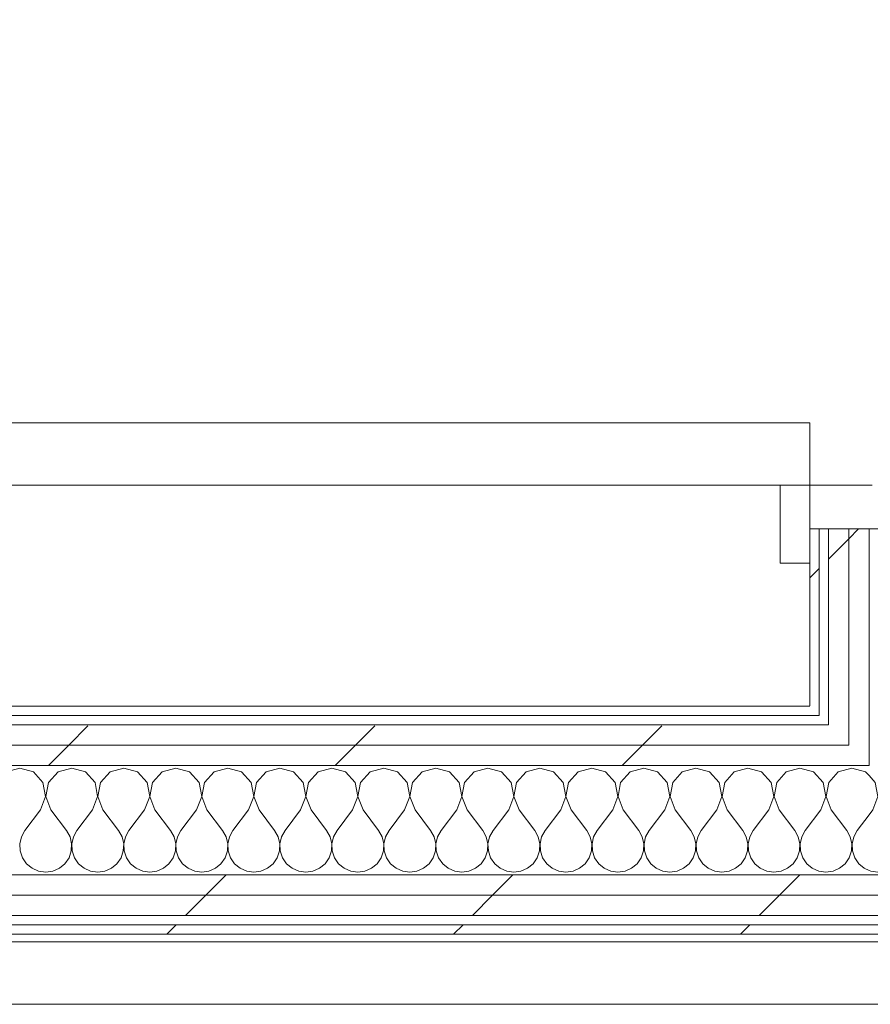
# Model space of a CAD drawing. Header units: millimetres. Extents: x -40968 to 11883, y -18816 to 4378.
# Tile 183 of 209: x 2117 to 2662, y -17322 to -16691. Entities that reach past the tile are written whole.
import ezdxf

# ---------------------------------------------------------------- set-up
doc = ezdxf.new("R2010")
doc.units = ezdxf.units.MM
doc.header["$MEASUREMENT"] = 0
doc.linetypes.add('Wipeout_Contour', pattern=[1000, 0, -1000])
for name, color, linetype in [('Nuevo_08_E_Envans secs', 7, 'Continuous'), ('Nuevo_12_FAÇ_Façana', 7, 'Continuous'), ('Nuevo_Puertas Archicad', 7, 'Continuous')]:
    doc.layers.add(name, color=color, linetype=linetype)
for name, color, linetype, lineweight in [('Nuevo_08_E_Envans secs_Pluma_Nº__1', 7, 'Continuous', 5), ('Nuevo_12_FAÇ_Façana_Pluma_Nº__1', 7, 'Continuous', 5), ('Nuevo_Puertas Archicad_Pluma_Nº__1', 7, 'Continuous', 5)]:
    doc.layers.add(name, color=color, linetype=linetype, lineweight=lineweight)
for name, color, linetype, lineweight, true_color in [('Nuevo_08_E_Envans secs_Pluma_Nº__171', 171, 'Continuous', 13, 0xaaaaff), ('Nuevo_08_E_Envans secs_Pluma_Nº__177', 7, 'Continuous', 15, 0xf7e046), ('Nuevo_12_FAÇ_Façana_Pluma_Nº__102', 7, 'Continuous', 5, 0xcccccc), ('Nuevo_12_FAÇ_Façana_Pluma_Nº__171', 171, 'Continuous', 13, 0xaaaaff), ('Nuevo_12_FAÇ_Façana_Pluma_Nº__177', 7, 'Continuous', 15, 0xf7e046), ('Nuevo_Puertas Archicad_Pluma_Nº__3', 7, 'Continuous', 5, 0xa4a4a4)]:
    doc.layers.add(name, color=color, linetype=linetype, lineweight=lineweight, true_color=true_color)
pattern_1 = [(45, (0, 0), (-183.8478, 183.8478), [195, -65]), (45, (7e-14, 183.85), (-183.8478, 183.8478), [195, -65])]

# ---------------------------------------------------------------- blocks, each defined once
blk = doc.blocks.new('Puerta 27_7')
at = {"layer": 'Nuevo_Puertas Archicad_Pluma_Nº__1', "color": 7, "linetype": 'Continuous', "lineweight": 5}
for p, q in [((482, 0), (482, 1044)), ((522, 1044), (522, 0)), ((522, 19), (572, 19)), ((522, 0), (522, 19)), ((572, 19), (572, 0)), ((522, 0), (482, 0)), ((572, 0), (522, 0)), ((550, 0), (522, 0)), ((522, 0), (522, -40)), ((550, -146), (550, 0)), ((550, 0), (550, -6)), ((550, 0), (550, -6)), ((550, 0), (572, 0)), ((550, 0), (572, 0)), ((550, -6), (550, -12)), ((550, -6), (550, -12)), ((550, -12), (550, -25)), ((550, -12), (550, -25)), ((550, -25), (550, -38)), ((550, -25), (550, -38)), ((550, -38), (550, -108)), ((550, -38), (550, -108))]:
    blk.add_line(p, q, dxfattribs=at)
at = {"layer": 'Nuevo_Puertas Archicad_Pluma_Nº__3', "color": 253, "linetype": 'Continuous', "lineweight": 5, "true_color": 0xa4a4a4}
blk.add_arc((522, 0), 1044, 90, 180, dxfattribs=at)
blk = doc.blocks.new('Muro_74_1', base_point=(2622.91, -17276.98))
at = {"color": 254, "linetype": 'Wipeout_Contour', "lineweight": 0, "ltscale": 69099.893165}
blk.add_wipeout([(2622.91, -17130.98), (2628.91, -17130.98), (2628.91, -17017.48), (2622.91, -17017.48)], dxfattribs=at).dxf.layer = 'Nuevo_08_E_Envans secs'
at = {"color": 254, "linetype": 'Wipeout_Contour', "lineweight": 0, "ltscale": 69353.479886}
blk.add_wipeout([(2647.91, -17136.98), (2660.91, -17136.98), (2660.91, -17130.98), (2647.91, -17130.98)], dxfattribs=at).dxf.layer = 'Nuevo_08_E_Envans secs'
at = {"layer": 'Nuevo_08_E_Envans secs_Pluma_Nº__171', "linetype": 'Continuous', "lineweight": 13, "true_color": 0xaaaaff}
h = blk.add_hatch(dxfattribs=at)
h.set_pattern_fill('Panellat_HPL_0001', color=161, style=0, pattern_type=2)
h.set_pattern_definition(pattern_1)
h.paths.add_polyline_path([(2622.91, -17130.98), (2628.91, -17130.98), (2628.91, -17017.48), (2622.91, -17017.48)])
at = {"layer": 'Nuevo_08_E_Envans secs_Pluma_Nº__177', "linetype": 'Continuous', "lineweight": 15, "true_color": 0xf7e046}
h = blk.add_hatch(dxfattribs=at)
h.set_pattern_fill('Panellat_HPL_0001', color=53, style=0, pattern_type=2)
h.set_pattern_definition(pattern_1)
h.paths.add_polyline_path([(2647.91, -17136.98), (2660.91, -17136.98), (2660.91, -17130.98), (2647.91, -17130.98)])
at = {"layer": 'Nuevo_08_E_Envans secs_Pluma_Nº__1', "color": 7, "linetype": 'Continuous', "lineweight": 5}
for p, q in [((2622.91, -17017.48), (2622.91, -17039.48)), ((2622.91, -17017.48), (2628.91, -17017.48)), ((2628.91, -17130.98), (2628.91, -17017.48))]:
    blk.add_line(p, q, dxfattribs=at)
at = {"layer": 'Nuevo_08_E_Envans secs_Pluma_Nº__1', "color": 7, "linetype": 'Continuous', "lineweight": 5, "flags": 128}
blk.add_lwpolyline([(2622.91, -17017.48), (2622.91, -17130.98)], dxfattribs=at)
at = {"layer": 'Nuevo_12_FAÇ_Façana_Pluma_Nº__1', "color": 7, "linetype": 'Continuous', "lineweight": 5}
blk.add_line((2628.91, -17130.98), (2628.91, -17136.98), dxfattribs=at)
at = {"color": 254, "linetype": 'Wipeout_Contour', "lineweight": 0, "ltscale": 69345.538}
blk.add_wipeout([(2634.91, -17136.98), (2647.91, -17136.98), (2647.91, -17130.98), (2634.91, -17130.98)], dxfattribs=at).dxf.layer = 'Nuevo_08_E_Envans secs'
at = {"layer": 'Nuevo_08_E_Envans secs_Pluma_Nº__177', "linetype": 'Continuous', "lineweight": 15, "true_color": 0xf7e046}
h = blk.add_hatch(dxfattribs=at)
h.set_pattern_fill('Panellat_HPL_0001', color=53, style=0, pattern_type=2)
h.set_pattern_definition(pattern_1)
h.paths.add_polyline_path([(2634.91, -17136.98), (2647.91, -17136.98), (2647.91, -17130.98), (2634.91, -17130.98)])
at = {"color": 254, "linetype": 'Wipeout_Contour', "lineweight": 0, "ltscale": 69117.317788}
blk.add_wipeout([(2647.91, -17130.98), (2660.91, -17130.98), (2660.91, -17017.48), (2647.91, -17017.48)], dxfattribs=at).dxf.layer = 'Nuevo_08_E_Envans secs'
at = {"color": 254, "linetype": 'Wipeout_Contour', "lineweight": 0, "ltscale": 69377.197058}
blk.add_wipeout([(2647.91, -17142.98), (2660.91, -17142.98), (2660.91, -17136.98), (2647.91, -17136.98)], dxfattribs=at).dxf.layer = 'Nuevo_08_E_Envans secs'
at = {"layer": 'Nuevo_08_E_Envans secs_Pluma_Nº__177', "linetype": 'Continuous', "lineweight": 15, "true_color": 0xf7e046}
h = blk.add_hatch(dxfattribs=at)
h.set_pattern_fill('Panellat_HPL_0001', color=53, style=0, pattern_type=2)
h.set_pattern_definition(pattern_1)
h.paths.add_polyline_path([(2647.91, -17130.98), (2660.91, -17130.98), (2660.91, -17017.48), (2647.91, -17017.48)])
h = blk.add_hatch(dxfattribs=at)
h.set_pattern_fill('Panellat_HPL_0001', color=53, style=0, pattern_type=2)
h.set_pattern_definition(pattern_1)
h.paths.add_polyline_path([(2647.91, -17142.98), (2660.91, -17142.98), (2660.91, -17136.98), (2647.91, -17136.98)])
at = {"layer": 'Nuevo_08_E_Envans secs_Pluma_Nº__1', "color": 7, "linetype": 'Continuous', "lineweight": 5}
for p, q in [((2660.91, -17130.98), (2660.91, -17017.48)), ((2660.91, -17017.48), (2730.91, -17017.48))]:
    blk.add_line(p, q, dxfattribs=at)
at = {"layer": 'Nuevo_12_FAÇ_Façana_Pluma_Nº__1', "color": 7, "linetype": 'Continuous', "lineweight": 5}
blk.add_line((2660.91, -17130.98), (2660.91, -17136.98), dxfattribs=at)
at = {"color": 254, "linetype": 'Wipeout_Contour', "lineweight": 0, "ltscale": 69109.348671}
blk.add_wipeout([(2634.91, -17130.98), (2647.91, -17130.98), (2647.91, -17017.48), (2634.91, -17017.48)], dxfattribs=at).dxf.layer = 'Nuevo_08_E_Envans secs'
at = {"color": 254, "linetype": 'Wipeout_Contour', "lineweight": 0, "ltscale": 69369.257888}
blk.add_wipeout([(2634.91, -17142.98), (2647.91, -17142.98), (2647.91, -17136.98), (2634.91, -17136.98)], dxfattribs=at).dxf.layer = 'Nuevo_08_E_Envans secs'
at = {"layer": 'Nuevo_08_E_Envans secs_Pluma_Nº__177', "linetype": 'Continuous', "lineweight": 15, "true_color": 0xf7e046}
h = blk.add_hatch(dxfattribs=at)
h.set_pattern_fill('Panellat_HPL_0001', color=53, style=0, pattern_type=2)
h.set_pattern_definition(pattern_1)
h.paths.add_polyline_path([(2634.91, -17130.98), (2647.91, -17130.98), (2647.91, -17017.48), (2634.91, -17017.48)])
h = blk.add_hatch(dxfattribs=at)
h.set_pattern_fill('Panellat_HPL_0001', color=53, style=0, pattern_type=2)
h.set_pattern_definition(pattern_1)
h.paths.add_polyline_path([(2634.91, -17142.98), (2647.91, -17142.98), (2647.91, -17136.98), (2634.91, -17136.98)])
at = {"layer": 'Nuevo_08_E_Envans secs_Pluma_Nº__1', "color": 7, "linetype": 'Continuous', "lineweight": 5}
for p, q in [((2628.91, -17017.48), (2634.91, -17017.48)), ((2634.91, -17130.98), (2634.91, -17017.48)), ((2634.91, -17017.48), (2647.91, -17017.48)), ((2647.91, -17130.98), (2647.91, -17017.48)), ((2647.91, -17017.48), (2660.91, -17017.48))]:
    blk.add_line(p, q, dxfattribs=at)
at = {"layer": 'Nuevo_12_FAÇ_Façana_Pluma_Nº__1', "color": 7, "linetype": 'Continuous', "lineweight": 5}
for p, q in [((2634.91, -17130.98), (2634.91, -17136.98)), ((2647.91, -17130.98), (2647.91, -17136.98)), ((2634.91, -17136.98), (2634.91, -17142.98))]:
    blk.add_line(p, q, dxfattribs=at)
at = {"layer": 'Nuevo_Puertas Archicad', "color": 253, "linetype": 'Continuous', "lineweight": 5, "true_color": 0xa4a4a6, "xscale": -1, "zscale": 1000, "rotation": 90}
blk.add_blockref('Puerta 27_7', (2622.91, -16467.48), dxfattribs=at)
at = {"color": 254, "linetype": 'Wipeout_Contour', "lineweight": 0, "ltscale": 69414.749796}
blk.add_wipeout([(2647.91, -17155.98), (2660.91, -17155.98), (2660.91, -17142.98), (2647.91, -17142.98)], dxfattribs=at).dxf.layer = 'Nuevo_08_E_Envans secs'
at = {"layer": 'Nuevo_08_E_Envans secs_Pluma_Nº__177', "linetype": 'Continuous', "lineweight": 15, "true_color": 0xf7e046}
h = blk.add_hatch(dxfattribs=at)
h.set_pattern_fill('Panellat_HPL_0001', color=53, style=0, pattern_type=2)
h.set_pattern_definition(pattern_1)
h.paths.add_polyline_path([(2647.91, -17155.98), (2660.91, -17155.98), (2660.91, -17142.98), (2647.91, -17142.98)])
at = {"layer": 'Nuevo_12_FAÇ_Façana_Pluma_Nº__1', "color": 7, "linetype": 'Continuous', "lineweight": 5}
for p, q in [((2647.91, -17136.98), (2647.91, -17142.98)), ((2660.91, -17136.98), (2660.91, -17142.98)), ((2647.91, -17142.98), (2647.91, -17155.98)), ((2660.91, -17142.98), (2660.91, -17155.98)), ((2660.91, -17155.98), (2660.91, -17168.98))]:
    blk.add_line(p, q, dxfattribs=at)
blk = doc.blocks.new('*X134')
at = {"layer": 'Nuevo_12_FAÇ_Façana_Pluma_Nº__102', "color": 254, "linetype": 'Continuous', "lineweight": 5, "true_color": 0xcccccc}
for p, q in [((2664.91, -17179.86), (2660.91, -17175.48)), ((2674.57, -17173.13), (2668.43, -17179.86)), ((2683.33, -17170.64), (2674.57, -17173.13)), ((2692.1, -17173.13), (2683.33, -17170.64)), ((2698.24, -17179.86), (2692.1, -17173.13)), ((2707.9, -17173.13), (2701.76, -17179.86)), ((2716.67, -17170.64), (2707.9, -17173.13)), ((2725.43, -17173.13), (2716.67, -17170.64)), ((2730.91, -17179.13), (2725.43, -17173.13)), ((2666.6, -17188.81), (2664.91, -17179.86)), ((2668.43, -17179.86), (2666.73, -17188.81)), ((2699.93, -17188.81), (2698.24, -17179.86)), ((2701.76, -17179.86), (2700.07, -17188.81)), ((2663.33, -17197.31), (2666.6, -17188.81)), ((2666.73, -17188.81), (2670, -17197.31)), ((2696.67, -17197.31), (2699.93, -17188.81)), ((2700.07, -17188.81), (2703.33, -17197.31)), ((2663.33, -17197.31), (2660.91, -17200.54)), ((2670, -17197.31), (2680, -17210.64)), ((2696.67, -17197.31), (2686.67, -17210.64)), ((2703.33, -17197.31), (2713.33, -17210.64)), ((2730, -17197.31), (2720, -17210.64)), ((2730, -17197.31), (2730.91, -17194.93)), ((2682.23, -17214.67), (2680, -17210.64)), ((2686.67, -17210.64), (2684.44, -17214.67)), ((2715.56, -17214.67), (2713.33, -17210.64)), ((2720, -17210.64), (2717.77, -17214.67)), ((2683.27, -17219.15), (2682.23, -17214.67)), ((2683.04, -17223.74), (2683.27, -17219.15)), ((2684.44, -17214.67), (2683.4, -17219.15)), ((2683.4, -17219.15), (2683.62, -17223.74)), ((2716.6, -17219.15), (2715.56, -17214.67)), ((2716.38, -17223.74), (2716.6, -17219.15)), ((2717.77, -17214.67), (2716.73, -17219.15)), ((2716.73, -17219.15), (2716.96, -17223.74)), ((2681.57, -17228.1), (2683.04, -17223.74)), ((2683.62, -17223.74), (2685.09, -17228.1)), ((2714.91, -17228.1), (2716.38, -17223.74)), ((2716.96, -17223.74), (2718.43, -17228.1)), ((2675.43, -17234.82), (2678.97, -17231.89)), ((2678.97, -17231.89), (2681.57, -17228.1)), ((2685.09, -17228.1), (2687.7, -17231.89)), ((2687.7, -17231.89), (2691.24, -17234.82)), ((2708.76, -17234.82), (2712.3, -17231.89)), ((2712.3, -17231.89), (2714.91, -17228.1)), ((2718.43, -17228.1), (2721.03, -17231.89)), ((2721.03, -17231.89), (2724.57, -17234.82)), ((2660.91, -17236.15), (2662.11, -17236.67)), ((2662.11, -17236.67), (2666.67, -17237.31)), ((2666.67, -17237.31), (2671.22, -17236.67)), ((2671.22, -17236.67), (2675.43, -17234.82)), ((2691.24, -17234.82), (2695.45, -17236.67)), ((2695.45, -17236.67), (2700, -17237.31)), ((2700, -17237.31), (2704.55, -17236.67)), ((2704.55, -17236.67), (2708.76, -17234.82)), ((2724.57, -17234.82), (2728.78, -17236.67)), ((2728.78, -17236.67), (2730.91, -17236.97))]:
    blk.add_line(p, q, dxfattribs=at)
blk = doc.blocks.new('*X135')
at = {"layer": 'Nuevo_12_FAÇ_Façana_Pluma_Nº__102', "color": 254, "linetype": 'Continuous', "lineweight": 5, "true_color": 0xcccccc}
for p, q in [((2116.67, -17170.64), (2107.9, -17173.13)), ((2125.43, -17173.13), (2116.67, -17170.64)), ((2131.57, -17179.86), (2125.43, -17173.13)), ((2141.24, -17173.13), (2135.09, -17179.86)), ((2150, -17170.64), (2141.24, -17173.13)), ((2158.76, -17173.13), (2150, -17170.64)), ((2164.91, -17179.86), (2158.76, -17173.13)), ((2174.57, -17173.13), (2168.43, -17179.86)), ((2183.33, -17170.64), (2174.57, -17173.13)), ((2192.1, -17173.13), (2183.33, -17170.64)), ((2198.24, -17179.86), (2192.1, -17173.13)), ((2207.9, -17173.13), (2201.76, -17179.86)), ((2216.67, -17170.64), (2207.9, -17173.13)), ((2225.43, -17173.13), (2216.67, -17170.64)), ((2231.57, -17179.86), (2225.43, -17173.13)), ((2241.24, -17173.13), (2235.09, -17179.86)), ((2250, -17170.64), (2241.24, -17173.13)), ((2258.76, -17173.13), (2250, -17170.64)), ((2264.91, -17179.86), (2258.76, -17173.13)), ((2274.57, -17173.13), (2268.43, -17179.86)), ((2283.33, -17170.64), (2274.57, -17173.13)), ((2292.1, -17173.13), (2283.33, -17170.64)), ((2298.24, -17179.86), (2292.1, -17173.13)), ((2307.9, -17173.13), (2301.76, -17179.86)), ((2316.67, -17170.64), (2307.9, -17173.13)), ((2325.43, -17173.13), (2316.67, -17170.64)), ((2331.57, -17179.86), (2325.43, -17173.13)), ((2341.24, -17173.13), (2335.09, -17179.86)), ((2350, -17170.64), (2341.24, -17173.13)), ((2358.76, -17173.13), (2350, -17170.64)), ((2364.91, -17179.86), (2358.76, -17173.13)), ((2374.57, -17173.13), (2368.43, -17179.86)), ((2383.33, -17170.64), (2374.57, -17173.13)), ((2392.1, -17173.13), (2383.33, -17170.64)), ((2398.24, -17179.86), (2392.1, -17173.13)), ((2407.9, -17173.13), (2401.76, -17179.86)), ((2416.67, -17170.64), (2407.9, -17173.13)), ((2425.43, -17173.13), (2416.67, -17170.64)), ((2431.57, -17179.86), (2425.43, -17173.13)), ((2441.24, -17173.13), (2435.09, -17179.86)), ((2450, -17170.64), (2441.24, -17173.13)), ((2458.76, -17173.13), (2450, -17170.64)), ((2464.91, -17179.86), (2458.76, -17173.13)), ((2474.57, -17173.13), (2468.43, -17179.86)), ((2483.33, -17170.64), (2474.57, -17173.13)), ((2492.1, -17173.13), (2483.33, -17170.64)), ((2498.24, -17179.86), (2492.1, -17173.13)), ((2507.9, -17173.13), (2501.76, -17179.86)), ((2516.67, -17170.64), (2507.9, -17173.13)), ((2525.43, -17173.13), (2516.67, -17170.64)), ((2531.57, -17179.86), (2525.43, -17173.13)), ((2541.24, -17173.13), (2535.09, -17179.86)), ((2550, -17170.64), (2541.24, -17173.13)), ((2558.76, -17173.13), (2550, -17170.64)), ((2564.91, -17179.86), (2558.76, -17173.13)), ((2574.57, -17173.13), (2568.43, -17179.86)), ((2583.33, -17170.64), (2574.57, -17173.13)), ((2592.1, -17173.13), (2583.33, -17170.64)), ((2598.24, -17179.86), (2592.1, -17173.13)), ((2607.9, -17173.13), (2601.76, -17179.86)), ((2616.67, -17170.64), (2607.9, -17173.13)), ((2625.43, -17173.13), (2616.67, -17170.64)), ((2631.57, -17179.86), (2625.43, -17173.13)), ((2641.24, -17173.13), (2635.09, -17179.86)), ((2650, -17170.64), (2641.24, -17173.13)), ((2658.76, -17173.13), (2650, -17170.64)), ((2660.91, -17175.48), (2658.76, -17173.13)), ((2133.27, -17188.81), (2131.57, -17179.86)), ((2135.09, -17179.86), (2133.4, -17188.81)), ((2166.6, -17188.81), (2164.91, -17179.86)), ((2168.43, -17179.86), (2166.73, -17188.81)), ((2199.93, -17188.81), (2198.24, -17179.86)), ((2201.76, -17179.86), (2200.07, -17188.81)), ((2233.27, -17188.81), (2231.57, -17179.86)), ((2235.09, -17179.86), (2233.4, -17188.81)), ((2266.6, -17188.81), (2264.91, -17179.86)), ((2268.43, -17179.86), (2266.73, -17188.81)), ((2299.93, -17188.81), (2298.24, -17179.86)), ((2301.76, -17179.86), (2300.07, -17188.81)), ((2333.27, -17188.81), (2331.57, -17179.86)), ((2335.09, -17179.86), (2333.4, -17188.81)), ((2366.6, -17188.81), (2364.91, -17179.86)), ((2368.43, -17179.86), (2366.73, -17188.81)), ((2399.93, -17188.81), (2398.24, -17179.86)), ((2401.76, -17179.86), (2400.07, -17188.81)), ((2433.27, -17188.81), (2431.57, -17179.86)), ((2435.09, -17179.86), (2433.4, -17188.81)), ((2466.6, -17188.81), (2464.91, -17179.86)), ((2468.43, -17179.86), (2466.73, -17188.81)), ((2499.93, -17188.81), (2498.24, -17179.86)), ((2501.76, -17179.86), (2500.07, -17188.81)), ((2533.27, -17188.81), (2531.57, -17179.86)), ((2535.09, -17179.86), (2533.4, -17188.81)), ((2566.6, -17188.81), (2564.91, -17179.86)), ((2568.43, -17179.86), (2566.73, -17188.81)), ((2599.93, -17188.81), (2598.24, -17179.86)), ((2601.76, -17179.86), (2600.07, -17188.81)), ((2633.27, -17188.81), (2631.57, -17179.86)), ((2635.09, -17179.86), (2633.4, -17188.81)), ((2130, -17197.31), (2133.27, -17188.81)), ((2133.4, -17188.81), (2136.67, -17197.31)), ((2163.33, -17197.31), (2166.6, -17188.81)), ((2166.73, -17188.81), (2170, -17197.31)), ((2196.67, -17197.31), (2199.93, -17188.81)), ((2200.07, -17188.81), (2203.33, -17197.31)), ((2230, -17197.31), (2233.27, -17188.81)), ((2233.4, -17188.81), (2236.67, -17197.31)), ((2263.33, -17197.31), (2266.6, -17188.81)), ((2266.73, -17188.81), (2270, -17197.31)), ((2296.67, -17197.31), (2299.93, -17188.81)), ((2300.07, -17188.81), (2303.33, -17197.31)), ((2330, -17197.31), (2333.27, -17188.81)), ((2333.4, -17188.81), (2336.67, -17197.31)), ((2363.33, -17197.31), (2366.6, -17188.81)), ((2366.73, -17188.81), (2370, -17197.31)), ((2396.67, -17197.31), (2399.93, -17188.81)), ((2400.07, -17188.81), (2403.33, -17197.31)), ((2430, -17197.31), (2433.27, -17188.81)), ((2433.4, -17188.81), (2436.67, -17197.31)), ((2463.33, -17197.31), (2466.6, -17188.81)), ((2466.73, -17188.81), (2470, -17197.31)), ((2496.67, -17197.31), (2499.93, -17188.81)), ((2500.07, -17188.81), (2503.33, -17197.31)), ((2530, -17197.31), (2533.27, -17188.81)), ((2533.4, -17188.81), (2536.67, -17197.31)), ((2563.33, -17197.31), (2566.6, -17188.81)), ((2566.73, -17188.81), (2570, -17197.31)), ((2596.67, -17197.31), (2599.93, -17188.81)), ((2600.07, -17188.81), (2603.33, -17197.31)), ((2630, -17197.31), (2633.27, -17188.81)), ((2633.4, -17188.81), (2636.67, -17197.31)), ((2130, -17197.31), (2120, -17210.64)), ((2136.67, -17197.31), (2146.67, -17210.64)), ((2163.33, -17197.31), (2153.33, -17210.64)), ((2170, -17197.31), (2180, -17210.64)), ((2196.67, -17197.31), (2186.67, -17210.64)), ((2203.33, -17197.31), (2213.33, -17210.64)), ((2230, -17197.31), (2220, -17210.64)), ((2236.67, -17197.31), (2246.67, -17210.64)), ((2263.33, -17197.31), (2253.33, -17210.64)), ((2270, -17197.31), (2280, -17210.64)), ((2296.67, -17197.31), (2286.67, -17210.64)), ((2303.33, -17197.31), (2313.33, -17210.64)), ((2330, -17197.31), (2320, -17210.64)), ((2336.67, -17197.31), (2346.67, -17210.64)), ((2363.33, -17197.31), (2353.33, -17210.64)), ((2370, -17197.31), (2380, -17210.64)), ((2396.67, -17197.31), (2386.67, -17210.64)), ((2403.33, -17197.31), (2413.33, -17210.64)), ((2430, -17197.31), (2420, -17210.64)), ((2436.67, -17197.31), (2446.67, -17210.64)), ((2463.33, -17197.31), (2453.33, -17210.64)), ((2470, -17197.31), (2480, -17210.64)), ((2496.67, -17197.31), (2486.67, -17210.64)), ((2503.33, -17197.31), (2513.33, -17210.64)), ((2530, -17197.31), (2520, -17210.64)), ((2536.67, -17197.31), (2546.67, -17210.64)), ((2563.33, -17197.31), (2553.33, -17210.64)), ((2570, -17197.31), (2580, -17210.64)), ((2596.67, -17197.31), (2586.67, -17210.64)), ((2603.33, -17197.31), (2613.33, -17210.64)), ((2630, -17197.31), (2620, -17210.64)), ((2636.67, -17197.31), (2646.67, -17210.64)), ((2660.91, -17200.54), (2653.33, -17210.64)), ((2120, -17210.64), (2117.77, -17214.67)), ((2148.89, -17214.67), (2146.67, -17210.64)), ((2153.33, -17210.64), (2151.11, -17214.67)), ((2182.23, -17214.67), (2180, -17210.64)), ((2186.67, -17210.64), (2184.44, -17214.67)), ((2215.56, -17214.67), (2213.33, -17210.64)), ((2220, -17210.64), (2217.77, -17214.67)), ((2248.89, -17214.67), (2246.67, -17210.64)), ((2253.33, -17210.64), (2251.11, -17214.67)), ((2282.23, -17214.67), (2280, -17210.64)), ((2286.67, -17210.64), (2284.44, -17214.67)), ((2315.56, -17214.67), (2313.33, -17210.64)), ((2320, -17210.64), (2317.77, -17214.67)), ((2348.89, -17214.67), (2346.67, -17210.64)), ((2353.33, -17210.64), (2351.11, -17214.67)), ((2382.23, -17214.67), (2380, -17210.64)), ((2386.67, -17210.64), (2384.44, -17214.67)), ((2415.56, -17214.67), (2413.33, -17210.64)), ((2420, -17210.64), (2417.77, -17214.67)), ((2448.89, -17214.67), (2446.67, -17210.64)), ((2453.33, -17210.64), (2451.11, -17214.67)), ((2482.23, -17214.67), (2480, -17210.64)), ((2486.67, -17210.64), (2484.44, -17214.67)), ((2515.56, -17214.67), (2513.33, -17210.64)), ((2520, -17210.64), (2517.77, -17214.67)), ((2548.89, -17214.67), (2546.67, -17210.64)), ((2553.33, -17210.64), (2551.11, -17214.67)), ((2582.23, -17214.67), (2580, -17210.64)), ((2586.67, -17210.64), (2584.44, -17214.67)), ((2615.56, -17214.67), (2613.33, -17210.64)), ((2620, -17210.64), (2617.77, -17214.67)), ((2648.89, -17214.67), (2646.67, -17210.64)), ((2653.33, -17210.64), (2651.11, -17214.67)), ((2117.77, -17214.67), (2116.73, -17219.15)), ((2116.73, -17219.15), (2116.96, -17223.74)), ((2149.93, -17219.15), (2148.89, -17214.67)), ((2149.71, -17223.74), (2149.93, -17219.15)), ((2151.11, -17214.67), (2150.07, -17219.15)), ((2150.07, -17219.15), (2150.29, -17223.74)), ((2183.27, -17219.15), (2182.23, -17214.67)), ((2183.04, -17223.74), (2183.27, -17219.15)), ((2184.44, -17214.67), (2183.4, -17219.15)), ((2183.4, -17219.15), (2183.62, -17223.74)), ((2216.6, -17219.15), (2215.56, -17214.67)), ((2216.38, -17223.74), (2216.6, -17219.15)), ((2217.77, -17214.67), (2216.73, -17219.15)), ((2216.73, -17219.15), (2216.96, -17223.74)), ((2249.93, -17219.15), (2248.89, -17214.67)), ((2249.71, -17223.74), (2249.93, -17219.15)), ((2251.11, -17214.67), (2250.07, -17219.15)), ((2250.07, -17219.15), (2250.29, -17223.74)), ((2283.27, -17219.15), (2282.23, -17214.67)), ((2283.04, -17223.74), (2283.27, -17219.15)), ((2284.44, -17214.67), (2283.4, -17219.15)), ((2283.4, -17219.15), (2283.62, -17223.74)), ((2316.6, -17219.15), (2315.56, -17214.67)), ((2316.38, -17223.74), (2316.6, -17219.15)), ((2317.77, -17214.67), (2316.73, -17219.15)), ((2316.73, -17219.15), (2316.96, -17223.74)), ((2349.93, -17219.15), (2348.89, -17214.67)), ((2349.71, -17223.74), (2349.93, -17219.15)), ((2351.11, -17214.67), (2350.07, -17219.15)), ((2350.07, -17219.15), (2350.29, -17223.74)), ((2383.27, -17219.15), (2382.23, -17214.67)), ((2383.04, -17223.74), (2383.27, -17219.15)), ((2384.44, -17214.67), (2383.4, -17219.15)), ((2383.4, -17219.15), (2383.62, -17223.74)), ((2416.6, -17219.15), (2415.56, -17214.67)), ((2416.38, -17223.74), (2416.6, -17219.15)), ((2417.77, -17214.67), (2416.73, -17219.15)), ((2416.73, -17219.15), (2416.96, -17223.74)), ((2449.93, -17219.15), (2448.89, -17214.67)), ((2449.71, -17223.74), (2449.93, -17219.15)), ((2451.11, -17214.67), (2450.07, -17219.15)), ((2450.07, -17219.15), (2450.29, -17223.74)), ((2483.27, -17219.15), (2482.23, -17214.67)), ((2483.04, -17223.74), (2483.27, -17219.15)), ((2484.44, -17214.67), (2483.4, -17219.15)), ((2483.4, -17219.15), (2483.62, -17223.74)), ((2516.6, -17219.15), (2515.56, -17214.67)), ((2516.38, -17223.74), (2516.6, -17219.15)), ((2517.77, -17214.67), (2516.73, -17219.15)), ((2516.73, -17219.15), (2516.96, -17223.74)), ((2549.93, -17219.15), (2548.89, -17214.67)), ((2549.71, -17223.74), (2549.93, -17219.15)), ((2551.11, -17214.67), (2550.07, -17219.15)), ((2550.07, -17219.15), (2550.29, -17223.74)), ((2583.27, -17219.15), (2582.23, -17214.67)), ((2583.04, -17223.74), (2583.27, -17219.15)), ((2584.44, -17214.67), (2583.4, -17219.15)), ((2583.4, -17219.15), (2583.62, -17223.74)), ((2616.6, -17219.15), (2615.56, -17214.67)), ((2616.38, -17223.74), (2616.6, -17219.15)), ((2617.77, -17214.67), (2616.73, -17219.15)), ((2616.73, -17219.15), (2616.96, -17223.74)), ((2649.93, -17219.15), (2648.89, -17214.67)), ((2649.71, -17223.74), (2649.93, -17219.15)), ((2651.11, -17214.67), (2650.07, -17219.15)), ((2650.07, -17219.15), (2650.29, -17223.74)), ((2116.96, -17223.74), (2118.43, -17228.1)), ((2148.24, -17228.1), (2149.71, -17223.74)), ((2150.29, -17223.74), (2151.76, -17228.1)), ((2181.57, -17228.1), (2183.04, -17223.74)), ((2183.62, -17223.74), (2185.09, -17228.1)), ((2214.91, -17228.1), (2216.38, -17223.74)), ((2216.96, -17223.74), (2218.43, -17228.1)), ((2248.24, -17228.1), (2249.71, -17223.74)), ((2250.29, -17223.74), (2251.76, -17228.1)), ((2281.57, -17228.1), (2283.04, -17223.74)), ((2283.62, -17223.74), (2285.09, -17228.1)), ((2314.91, -17228.1), (2316.38, -17223.74)), ((2316.96, -17223.74), (2318.43, -17228.1)), ((2348.24, -17228.1), (2349.71, -17223.74)), ((2350.29, -17223.74), (2351.76, -17228.1)), ((2381.57, -17228.1), (2383.04, -17223.74)), ((2383.62, -17223.74), (2385.09, -17228.1)), ((2414.91, -17228.1), (2416.38, -17223.74)), ((2416.96, -17223.74), (2418.43, -17228.1)), ((2448.24, -17228.1), (2449.71, -17223.74)), ((2450.29, -17223.74), (2451.76, -17228.1)), ((2481.57, -17228.1), (2483.04, -17223.74)), ((2483.62, -17223.74), (2485.09, -17228.1)), ((2514.91, -17228.1), (2516.38, -17223.74)), ((2516.96, -17223.74), (2518.43, -17228.1)), ((2548.24, -17228.1), (2549.71, -17223.74)), ((2550.29, -17223.74), (2551.76, -17228.1)), ((2581.57, -17228.1), (2583.04, -17223.74)), ((2583.62, -17223.74), (2585.09, -17228.1)), ((2614.91, -17228.1), (2616.38, -17223.74)), ((2616.96, -17223.74), (2618.43, -17228.1)), ((2648.24, -17228.1), (2649.71, -17223.74)), ((2650.29, -17223.74), (2651.76, -17228.1)), ((2118.43, -17228.1), (2121.03, -17231.89)), ((2121.03, -17231.89), (2124.57, -17234.82)), ((2142.1, -17234.82), (2145.64, -17231.89)), ((2145.64, -17231.89), (2148.24, -17228.1)), ((2151.76, -17228.1), (2154.36, -17231.89)), ((2154.36, -17231.89), (2157.9, -17234.82)), ((2175.43, -17234.82), (2178.97, -17231.89)), ((2178.97, -17231.89), (2181.57, -17228.1)), ((2185.09, -17228.1), (2187.7, -17231.89)), ((2187.7, -17231.89), (2191.24, -17234.82)), ((2208.76, -17234.82), (2212.3, -17231.89)), ((2212.3, -17231.89), (2214.91, -17228.1)), ((2218.43, -17228.1), (2221.03, -17231.89)), ((2221.03, -17231.89), (2224.57, -17234.82)), ((2242.1, -17234.82), (2245.64, -17231.89)), ((2245.64, -17231.89), (2248.24, -17228.1)), ((2251.76, -17228.1), (2254.36, -17231.89)), ((2254.36, -17231.89), (2257.9, -17234.82)), ((2275.43, -17234.82), (2278.97, -17231.89)), ((2278.97, -17231.89), (2281.57, -17228.1)), ((2285.09, -17228.1), (2287.7, -17231.89)), ((2287.7, -17231.89), (2291.24, -17234.82)), ((2308.76, -17234.82), (2312.3, -17231.89)), ((2312.3, -17231.89), (2314.91, -17228.1)), ((2318.43, -17228.1), (2321.03, -17231.89)), ((2321.03, -17231.89), (2324.57, -17234.82)), ((2342.1, -17234.82), (2345.64, -17231.89)), ((2345.64, -17231.89), (2348.24, -17228.1)), ((2351.76, -17228.1), (2354.36, -17231.89)), ((2354.36, -17231.89), (2357.9, -17234.82)), ((2375.43, -17234.82), (2378.97, -17231.89)), ((2378.97, -17231.89), (2381.57, -17228.1)), ((2385.09, -17228.1), (2387.7, -17231.89)), ((2387.7, -17231.89), (2391.24, -17234.82)), ((2408.76, -17234.82), (2412.3, -17231.89)), ((2412.3, -17231.89), (2414.91, -17228.1)), ((2418.43, -17228.1), (2421.03, -17231.89)), ((2421.03, -17231.89), (2424.57, -17234.82)), ((2442.1, -17234.82), (2445.64, -17231.89)), ((2445.64, -17231.89), (2448.24, -17228.1)), ((2451.76, -17228.1), (2454.36, -17231.89)), ((2454.36, -17231.89), (2457.9, -17234.82)), ((2475.43, -17234.82), (2478.97, -17231.89)), ((2478.97, -17231.89), (2481.57, -17228.1)), ((2485.09, -17228.1), (2487.7, -17231.89)), ((2487.7, -17231.89), (2491.24, -17234.82)), ((2508.76, -17234.82), (2512.3, -17231.89)), ((2512.3, -17231.89), (2514.91, -17228.1)), ((2518.43, -17228.1), (2521.03, -17231.89)), ((2521.03, -17231.89), (2524.57, -17234.82)), ((2542.1, -17234.82), (2545.64, -17231.89)), ((2545.64, -17231.89), (2548.24, -17228.1)), ((2551.76, -17228.1), (2554.36, -17231.89)), ((2554.36, -17231.89), (2557.9, -17234.82)), ((2575.43, -17234.82), (2578.97, -17231.89)), ((2578.97, -17231.89), (2581.57, -17228.1)), ((2585.09, -17228.1), (2587.7, -17231.89)), ((2587.7, -17231.89), (2591.24, -17234.82)), ((2608.76, -17234.82), (2612.3, -17231.89)), ((2612.3, -17231.89), (2614.91, -17228.1)), ((2618.43, -17228.1), (2621.03, -17231.89)), ((2621.03, -17231.89), (2624.57, -17234.82)), ((2642.1, -17234.82), (2645.64, -17231.89)), ((2645.64, -17231.89), (2648.24, -17228.1)), ((2651.76, -17228.1), (2654.36, -17231.89)), ((2654.36, -17231.89), (2657.9, -17234.82)), ((2124.57, -17234.82), (2128.78, -17236.67)), ((2128.78, -17236.67), (2133.33, -17237.31)), ((2133.33, -17237.31), (2137.89, -17236.67)), ((2137.89, -17236.67), (2142.1, -17234.82)), ((2157.9, -17234.82), (2162.11, -17236.67)), ((2162.11, -17236.67), (2166.67, -17237.31)), ((2166.67, -17237.31), (2171.22, -17236.67)), ((2171.22, -17236.67), (2175.43, -17234.82)), ((2191.24, -17234.82), (2195.45, -17236.67)), ((2195.45, -17236.67), (2200, -17237.31)), ((2200, -17237.31), (2204.55, -17236.67)), ((2204.55, -17236.67), (2208.76, -17234.82)), ((2224.57, -17234.82), (2228.78, -17236.67)), ((2228.78, -17236.67), (2233.33, -17237.31)), ((2233.33, -17237.31), (2237.89, -17236.67)), ((2237.89, -17236.67), (2242.1, -17234.82)), ((2257.9, -17234.82), (2262.11, -17236.67)), ((2262.11, -17236.67), (2266.67, -17237.31)), ((2266.67, -17237.31), (2271.22, -17236.67)), ((2271.22, -17236.67), (2275.43, -17234.82)), ((2291.24, -17234.82), (2295.45, -17236.67)), ((2295.45, -17236.67), (2300, -17237.31)), ((2300, -17237.31), (2304.55, -17236.67)), ((2304.55, -17236.67), (2308.76, -17234.82)), ((2324.57, -17234.82), (2328.78, -17236.67)), ((2328.78, -17236.67), (2333.33, -17237.31)), ((2333.33, -17237.31), (2337.89, -17236.67)), ((2337.89, -17236.67), (2342.1, -17234.82)), ((2357.9, -17234.82), (2362.11, -17236.67)), ((2362.11, -17236.67), (2366.67, -17237.31)), ((2366.67, -17237.31), (2371.22, -17236.67)), ((2371.22, -17236.67), (2375.43, -17234.82)), ((2391.24, -17234.82), (2395.45, -17236.67)), ((2395.45, -17236.67), (2400, -17237.31)), ((2400, -17237.31), (2404.55, -17236.67)), ((2404.55, -17236.67), (2408.76, -17234.82)), ((2424.57, -17234.82), (2428.78, -17236.67)), ((2428.78, -17236.67), (2433.33, -17237.31)), ((2433.33, -17237.31), (2437.89, -17236.67)), ((2437.89, -17236.67), (2442.1, -17234.82)), ((2457.9, -17234.82), (2462.11, -17236.67)), ((2462.11, -17236.67), (2466.67, -17237.31)), ((2466.67, -17237.31), (2471.22, -17236.67)), ((2471.22, -17236.67), (2475.43, -17234.82)), ((2491.24, -17234.82), (2495.45, -17236.67)), ((2495.45, -17236.67), (2500, -17237.31)), ((2500, -17237.31), (2504.55, -17236.67)), ((2504.55, -17236.67), (2508.76, -17234.82)), ((2524.57, -17234.82), (2528.78, -17236.67)), ((2528.78, -17236.67), (2533.33, -17237.31)), ((2533.33, -17237.31), (2537.89, -17236.67)), ((2537.89, -17236.67), (2542.1, -17234.82)), ((2557.9, -17234.82), (2562.11, -17236.67)), ((2562.11, -17236.67), (2566.67, -17237.31)), ((2566.67, -17237.31), (2571.22, -17236.67)), ((2571.22, -17236.67), (2575.43, -17234.82)), ((2591.24, -17234.82), (2595.45, -17236.67)), ((2595.45, -17236.67), (2600, -17237.31)), ((2600, -17237.31), (2604.55, -17236.67)), ((2604.55, -17236.67), (2608.76, -17234.82)), ((2624.57, -17234.82), (2628.78, -17236.67)), ((2628.78, -17236.67), (2633.33, -17237.31)), ((2633.33, -17237.31), (2637.89, -17236.67)), ((2637.89, -17236.67), (2642.1, -17234.82)), ((2657.9, -17234.82), (2660.91, -17236.15))]:
    blk.add_line(p, q, dxfattribs=at)
blk = doc.blocks.new('Puerta Corredera Exterior 27_4')
at = {"layer": 'Nuevo_Puertas Archicad', "linetype": 'Continuous', "lineweight": 0, "true_color": 0xffffff}
h = blk.add_hatch(dxfattribs=at)
h.set_pattern_fill('Hormigón_en_Masa_0001', style=0, pattern_type=2)
h.set_pattern_definition([(0, (0, 0), (0, 779.42), [48.75, -401.25]), (0, (225, 389.7), (0, 779.42), [48.75, -401.25]), (60, (0, 0), (-675, 389.7), [48.75, -401.25]), (60, (450, 0), (-675, 389.7), [48.75, -401.25]), (120, (48.75, 0), (675, 389.7), [48.75, -401.25]), (120, (498.75, 0), (675, 389.7), [48.75, -401.25]), (0, (0, 75), (0, 150), [0, -150, 0, -225]), (45, (75, 75), (-106.066, 106.066), [0, -112.5, 0, -187.5])])
h.paths.add_polyline_path([(460.2, 45), (460.2, 5), (2560.2, 5), (2560.2, 45)])
at = {"layer": 'Nuevo_Puertas Archicad_Pluma_Nº__1', "color": 7, "linetype": 'Continuous', "lineweight": 5}
for p, q in [((460.2, 45), (2560.2, 45)), ((2560.2, 5), (460.2, 5))]:
    blk.add_line(p, q, dxfattribs=at)
blk = doc.blocks.new('Muro_77_1', base_point=(5828.89, -17276.98))
at = {"color": 254, "linetype": 'Wipeout_Contour', "lineweight": 0, "ltscale": 69336.1148}
blk.add_wipeout([(2622.91, -17136.98), (2628.91, -17136.98), (2628.91, -17130.98), (2622.91, -17130.98)], dxfattribs=at).dxf.layer = 'Nuevo_12_FAÇ_Façana'
at = {"color": 254, "linetype": 'Wipeout_Contour', "lineweight": 0, "ltscale": 69406.814919}
blk.add_wipeout([(2634.91, -17155.98), (2647.91, -17155.98), (2647.91, -17142.98), (2634.91, -17142.98)], dxfattribs=at).dxf.layer = 'Nuevo_12_FAÇ_Façana'
at = {"color": 254, "linetype": 'Wipeout_Contour', "lineweight": 0, "ltscale": 69789.958955}
blk.add_wipeout([(778.89, -17270.98), (778.89, -17276.98), (3389.84, -17276.98), (3389.84, -17270.98)], dxfattribs=at).dxf.layer = 'Nuevo_12_FAÇ_Façana'
at = {"layer": 'Nuevo_12_FAÇ_Façana_Pluma_Nº__171', "linetype": 'Continuous', "lineweight": 13, "true_color": 0xaaaaff}
h = blk.add_hatch(dxfattribs=at)
h.set_pattern_fill('Panellat_HPL_0001', color=161, style=0, pattern_type=2)
h.set_pattern_definition(pattern_1)
h.paths.add_polyline_path([(2622.91, -17136.98), (2628.91, -17136.98), (2628.91, -17130.98), (2622.91, -17130.98)])
h = blk.add_hatch(dxfattribs=at)
h.set_pattern_fill('Panellat_HPL_0001', color=161, style=0, pattern_type=2)
h.set_pattern_definition(pattern_1)
h.paths.add_polyline_path([(778.89, -17270.98), (778.89, -17276.98), (3389.84, -17276.98), (3389.84, -17270.98)])
at = {"layer": 'Nuevo_12_FAÇ_Façana_Pluma_Nº__177', "linetype": 'Continuous', "lineweight": 15, "true_color": 0xf7e046}
h = blk.add_hatch(dxfattribs=at)
h.set_pattern_fill('Panellat_HPL_0001', color=53, style=0, pattern_type=2)
h.set_pattern_definition(pattern_1)
h.paths.add_polyline_path([(2634.91, -17155.98), (2647.91, -17155.98), (2647.91, -17142.98), (2634.91, -17142.98)])
at = {"layer": 'Nuevo_12_FAÇ_Façana_Pluma_Nº__1', "color": 7, "linetype": 'Continuous', "lineweight": 5}
for p, q in [((2628.91, -17130.98), (2628.91, -17136.98)), ((3389.84, -17270.98), (778.89, -17270.98))]:
    blk.add_line(p, q, dxfattribs=at)
at = {"layer": 'Nuevo_12_FAÇ_Façana_Pluma_Nº__1', "color": 7, "linetype": 'Continuous', "lineweight": 5, "flags": 128}
blk.add_lwpolyline([(778.89, -17276.98), (3389.84, -17276.98)], dxfattribs=at)
at = {"color": 254, "linetype": 'Wipeout_Contour', "lineweight": 0, "ltscale": 68976.648651}
blk.add_wipeout([(843.89, -17136.98), (2622.91, -17136.98), (2622.91, -17130.98), (843.89, -17130.98)], dxfattribs=at).dxf.layer = 'Nuevo_12_FAÇ_Façana'
at = {"color": 254, "linetype": 'Wipeout_Contour', "lineweight": 0, "ltscale": 69040.720089}
blk.add_wipeout([(831.89, -17155.98), (2634.91, -17155.98), (2634.91, -17142.98), (831.89, -17142.98)], dxfattribs=at).dxf.layer = 'Nuevo_12_FAÇ_Façana'
at = {"color": 254, "linetype": 'Wipeout_Contour', "lineweight": 0, "ltscale": 69466.138334}
blk.add_wipeout([(2647.91, -17168.98), (2660.91, -17168.98), (2660.91, -17155.98), (2647.91, -17155.98)], dxfattribs=at).dxf.layer = 'Nuevo_12_FAÇ_Façana'
at = {"layer": 'Nuevo_12_FAÇ_Façana_Pluma_Nº__171', "linetype": 'Continuous', "lineweight": 13, "true_color": 0xaaaaff}
h = blk.add_hatch(dxfattribs=at)
h.set_pattern_fill('Panellat_HPL_0001', color=161, style=0, pattern_type=2)
h.set_pattern_definition(pattern_1)
h.paths.add_polyline_path([(843.89, -17136.98), (2622.91, -17136.98), (2622.91, -17130.98), (843.89, -17130.98)])
at = {"layer": 'Nuevo_12_FAÇ_Façana_Pluma_Nº__177', "linetype": 'Continuous', "lineweight": 15, "true_color": 0xf7e046}
h = blk.add_hatch(dxfattribs=at)
h.set_pattern_fill('Panellat_HPL_0001', color=53, style=0, pattern_type=2)
h.set_pattern_definition(pattern_1)
h.paths.add_polyline_path([(831.89, -17155.98), (2634.91, -17155.98), (2634.91, -17142.98), (831.89, -17142.98)])
h = blk.add_hatch(dxfattribs=at)
h.set_pattern_fill('Panellat_HPL_0001', color=53, style=0, pattern_type=2)
h.set_pattern_definition(pattern_1)
h.paths.add_polyline_path([(2647.91, -17168.98), (2660.91, -17168.98), (2660.91, -17155.98), (2647.91, -17155.98)])
at = {"layer": 'Nuevo_12_FAÇ_Façana_Pluma_Nº__1', "color": 7, "linetype": 'Continuous', "lineweight": 5}
for p, q in [((2628.91, -17136.98), (837.89, -17136.98)), ((2634.91, -17136.98), (2634.91, -17142.98)), ((2634.91, -17142.98), (831.89, -17142.98)), ((2660.91, -17155.98), (2660.91, -17168.98))]:
    blk.add_line(p, q, dxfattribs=at)
at = {"layer": 'Nuevo_12_FAÇ_Façana_Pluma_Nº__1', "color": 7, "linetype": 'Continuous', "lineweight": 5, "flags": 128}
blk.add_lwpolyline([(2622.91, -17130.98), (843.89, -17130.98)], dxfattribs=at)
at = {"layer": 'Nuevo_12_FAÇ_Façana', "color": 7, "lineweight": 20}
blk.add_blockref('*X134', (0, 0), dxfattribs=at)
at = {"color": 254, "linetype": 'Wipeout_Contour', "lineweight": 0, "ltscale": 69095.094407}
blk.add_wipeout([(818.89, -17168.98), (2647.91, -17168.98), (2647.91, -17155.98), (818.89, -17155.98)], dxfattribs=at).dxf.layer = 'Nuevo_12_FAÇ_Façana'
at = {"layer": 'Nuevo_12_FAÇ_Façana_Pluma_Nº__177', "linetype": 'Continuous', "lineweight": 15, "true_color": 0xf7e046}
h = blk.add_hatch(dxfattribs=at)
h.set_pattern_fill('Panellat_HPL_0001', color=53, style=0, pattern_type=2)
h.set_pattern_definition(pattern_1)
h.paths.add_polyline_path([(818.89, -17168.98), (2647.91, -17168.98), (2647.91, -17155.98), (818.89, -17155.98)])
at = {"layer": 'Nuevo_12_FAÇ_Façana_Pluma_Nº__1', "color": 7, "linetype": 'Continuous', "lineweight": 5}
for p, q in [((2647.91, -17142.98), (2647.91, -17155.98)), ((2647.91, -17155.98), (818.89, -17155.98)), ((2660.91, -17168.98), (818.89, -17168.98))]:
    blk.add_line(p, q, dxfattribs=at)
at = {"layer": 'Nuevo_12_FAÇ_Façana', "color": 7, "lineweight": 20}
blk.add_blockref('*X135', (0, 0), dxfattribs=at)
at = {"color": 254, "linetype": 'Wipeout_Contour', "lineweight": 0, "ltscale": 69677.085438}
blk.add_wipeout([(778.89, -17238.98), (778.89, -17251.98), (3389.84, -17251.98), (3389.84, -17238.98)], dxfattribs=at).dxf.layer = 'Nuevo_12_FAÇ_Façana'
at = {"layer": 'Nuevo_12_FAÇ_Façana_Pluma_Nº__177', "linetype": 'Continuous', "lineweight": 15, "true_color": 0xf7e046}
h = blk.add_hatch(dxfattribs=at)
h.set_pattern_fill('Panellat_HPL_0001', color=53, style=0, pattern_type=2)
h.set_pattern_definition(pattern_1)
h.paths.add_polyline_path([(778.89, -17238.98), (778.89, -17251.98), (3389.84, -17251.98), (3389.84, -17238.98)])
at = {"layer": 'Nuevo_12_FAÇ_Façana_Pluma_Nº__1', "color": 7, "linetype": 'Continuous', "lineweight": 5}
blk.add_line((3389.84, -17238.98), (778.89, -17238.98), dxfattribs=at)
at = {"color": 254, "linetype": 'Wipeout_Contour', "lineweight": 0, "ltscale": 69728.571243}
blk.add_wipeout([(778.89, -17251.98), (778.89, -17264.98), (3389.84, -17264.98), (3389.84, -17251.98)], dxfattribs=at).dxf.layer = 'Nuevo_12_FAÇ_Façana'
at = {"layer": 'Nuevo_12_FAÇ_Façana_Pluma_Nº__177', "linetype": 'Continuous', "lineweight": 15, "true_color": 0xf7e046}
h = blk.add_hatch(dxfattribs=at)
h.set_pattern_fill('Panellat_HPL_0001', color=53, style=0, pattern_type=2)
h.set_pattern_definition(pattern_1)
h.paths.add_polyline_path([(778.89, -17251.98), (778.89, -17264.98), (3389.84, -17264.98), (3389.84, -17251.98)])
at = {"layer": 'Nuevo_12_FAÇ_Façana_Pluma_Nº__1', "color": 7, "linetype": 'Continuous', "lineweight": 5}
for p, q in [((3389.84, -17251.98), (778.89, -17251.98)), ((3389.84, -17264.98), (778.89, -17264.98))]:
    blk.add_line(p, q, dxfattribs=at)
at = {"layer": 'Nuevo_Puertas Archicad', "color": 253, "linetype": 'Continuous', "lineweight": 5, "true_color": 0xa4a4a6, "zscale": 1000, "rotation": 180}
blk.add_blockref('Puerta Corredera Exterior 27_4', (4439.84, -17276.98), dxfattribs=at)

msp = doc.modelspace()

# ---------------------------------------------------------------- block references
at = {"layer": 'Nuevo_08_E_Envans secs', "color": 7, "lineweight": 20}
msp.add_blockref('Muro_74_1', (2622.91, -17276.98), dxfattribs=at)

# ---------------------------------------------------------------- next in the draw order: block references
at = {"layer": 'Nuevo_12_FAÇ_Façana', "color": 7, "lineweight": 20}
msp.add_blockref('Muro_77_1', (5828.89, -17276.98), dxfattribs=at)

doc.saveas('drawing.dxf')
